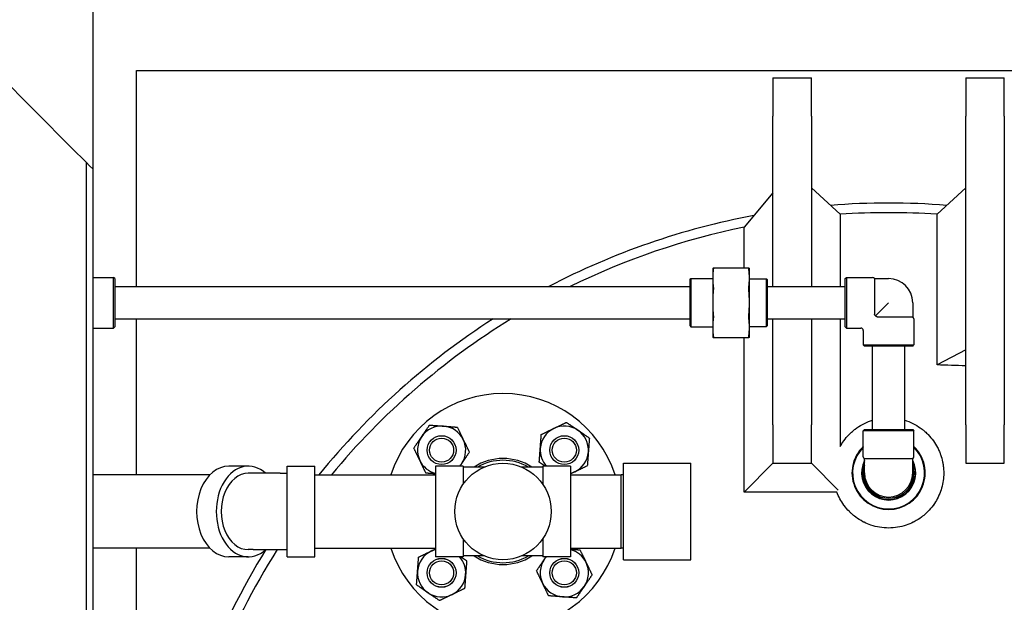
# Model space of a CAD drawing. Header units: inches. Extents: x 24 to 1128, y -58 to 748.
# Tile 122 of 256: x 211 to 237, y 318 to 333. Entities that reach past the tile are written whole.
import ezdxf

# ---------------------------------------------------------------- set-up
doc = ezdxf.new("R2010")
doc.units = ezdxf.units.IN
doc.header["$LTSCALE"] = 32
doc.header["$MEASUREMENT"] = 0
doc.layers.add('Dimension (ANSI)', color=7, linetype='Continuous', lineweight=25)
doc.layers.add('Visible (ANSI)', color=7, linetype='Continuous', lineweight=30)
doc.styles.add('Note Text (ANSI)', font='tahoma.ttf')
doc.dimstyles.new('SB Fraction-16 (ANSI)', dxfattribs={"dimscale": 32, "dimtxt": 0.125, "dimasz": 0.098425, "dimexe": 0.125, "dimexo": 0.0625, "dimgap": 0.031496, "dimtad": 0, "dimtih": 1, "dimtoh": 1, "dimdec": 4, "dimrnd": 1e-08, "dimzin": 0, "dimdsep": 46, "dimlunit": 5, "dimtxsty": 'Note Text (ANSI)', "dimcen": 0.09, "dimdle": 0.393701, "dimclrd": 256, "dimclre": 256, "dimclrt": 256, "dimadec": 0, "dimazin": 3, "dimtfac": 0.96, "dimtofl": 0, "dimtmove": 0, "dimatfit": 3, "dimfxl": 1, "dimfrac": 2, "dimtolj": 1, "dimtzin": 12, "dimlwd": -1, "dimlwe": -1, "dimarcsym": 0})

# ---------------------------------------------------------------- blocks, each defined once
blk = doc.blocks.new('*D17')
at = {"layer": 'Defpoints', "color": 0, "transparency": 16777216}
for p in [(257.225, 333.734), (233.912, 171.734), (300.059, 171.734)]:
    blk.add_point(p, dxfattribs=at)
at = {"layer": 'Dimension (ANSI)', "transparency": 16777216}
for p, q in [((259.225, 333.734), (304.059, 333.734)), ((300.059, 330.584), (300.059, 258.825)), ((300.059, 174.883), (300.059, 252.643)), ((235.912, 171.734), (304.059, 171.734))]:
    blk.add_line(p, q, dxfattribs=at)
for points in [[(299.534, 330.584), (300.584, 330.584), (300.059, 333.734)], [(299.534, 174.883), (300.584, 174.883), (300.059, 171.734)]]:
    blk.add_solid(points, dxfattribs=at)
at = {"layer": 'Dimension (ANSI)', "transparency": 16777216, "insert": (295.979, 257.817), "char_height": 4, "attachment_point": 1, "style": 'Note Text (ANSI)'}
blk.add_mtext('\\A1;162', dxfattribs=at)

msp = doc.modelspace()

# ---------------------------------------------------------------- linework, layer by layer
at = {"layer": 'Visible (ANSI)'}
for p, q in [((213.34967, 329.42117), (213.34967, 335.17117)), ((212.79767, 329.97317), (209.90167, 332.86917)), ((214.47467, 331.98367), (255.47467, 331.98367)), ((214.47467, 326.38117), (214.47467, 331.98367)), ((230.97467, 331.79617), (230.97467, 330.79617)), ((230.97467, 331.79617), (231.97467, 331.79617)), ((231.97467, 330.79617), (231.97467, 331.79617)), ((235.97467, 331.79617), (235.97467, 330.79617)), ((235.97467, 331.79617), (236.97467, 331.79617)), ((236.97467, 330.79617), (236.97467, 331.79617)), ((230.97467, 326.38117), (230.97467, 330.79617)), ((231.97467, 330.79617), (231.97467, 326.38117)), ((235.97467, 322.79617), (235.97467, 330.79617)), ((236.97467, 330.79617), (236.97467, 322.79617)), ((213.16567, 329.60517), (212.79767, 329.97317)), ((213.16567, 329.60517), (213.25767, 329.51317)), ((213.16567, 329.60517), (213.16567, 267.04617)), ((213.34967, 329.42117), (213.25767, 329.51317)), ((213.34967, 267.04617), (213.34967, 329.42117)), ((231.97467, 328.9386), (232.7199, 328.25414)), ((235.97467, 328.9379), (235.23044, 328.25407)), ((230.97467, 328.80926), (230.22944, 327.91832)), ((232.7199, 328.25414), (232.7199, 326.38117)), ((235.23044, 324.34649), (235.23044, 328.25407)), ((230.22944, 326.86119), (230.22944, 327.91832)), ((229.41317, 326.86117), (229.41317, 326.59757)), ((230.35079, 326.86117), (229.42805, 326.86117)), ((230.36567, 326.59757), (230.36567, 326.86117)), ((213.34967, 326.61742), (213.87892, 326.61742)), ((213.87892, 325.30492), (213.87892, 326.61742)), ((213.91017, 326.58617), (213.87892, 326.61742)), ((213.91017, 326.58617), (213.91017, 325.33617)), ((228.82967, 326.56534), (228.8505, 326.58617)), ((228.82967, 325.357), (228.82967, 326.56534)), ((228.8505, 326.58617), (228.8505, 325.33617)), ((228.8505, 326.58617), (229.41317, 326.58617)), ((229.41317, 326.59757), (229.41317, 325.96117)), ((230.36567, 325.96117), (230.36567, 326.59757)), ((230.36567, 326.57992), (230.80884, 326.57992)), ((230.80884, 325.34242), (230.80884, 326.57992)), ((230.82967, 326.55909), (230.80884, 326.57992)), ((230.82967, 326.55909), (230.82967, 325.36325)), ((232.84967, 326.58617), (232.88092, 326.61742)), ((232.84967, 325.33617), (232.84967, 326.58617)), ((232.88092, 326.61742), (232.88092, 325.30492)), ((232.88092, 326.61742), (233.55517, 326.61742)), ((233.6093, 326.58617), (233.6093, 325.66474)), ((233.6093, 326.58617), (233.97467, 326.58617)), ((213.91017, 326.38117), (228.82967, 326.38117)), ((230.82967, 326.38117), (232.84967, 326.38117)), ((229.41317, 325.96117), (229.41317, 325.32477)), ((230.36567, 325.32477), (230.36567, 325.96117)), ((233.97467, 325.96117), (233.63529, 325.62179)), ((234.59967, 325.96117), (234.59967, 325.5958)), ((213.91017, 325.54117), (228.82967, 325.54117)), ((214.47467, 321.49617), (214.47467, 325.54117)), ((230.82967, 325.54117), (232.84967, 325.54117)), ((230.97467, 322.79617), (230.97467, 325.54117)), ((231.97467, 325.54117), (231.97467, 322.79617)), ((232.7199, 325.54117), (232.7199, 322.22976)), ((233.67825, 325.5958), (234.59967, 325.5958)), ((234.63092, 325.54167), (234.63092, 324.86742)), ((213.34967, 325.30492), (213.87892, 325.30492)), ((213.91017, 325.33617), (213.87892, 325.30492)), ((228.82967, 325.357), (228.8505, 325.33617)), ((228.8505, 325.33617), (229.41317, 325.33617)), ((229.41317, 325.32477), (229.41317, 325.06117)), ((230.36567, 325.34242), (230.80884, 325.34242)), ((230.36567, 325.06117), (230.36567, 325.32477)), ((230.82967, 325.36325), (230.80884, 325.34242)), ((232.84967, 325.33617), (232.88092, 325.30492)), ((232.88092, 325.30492), (233.25592, 325.30492)), ((229.42805, 325.06117), (230.35079, 325.06117)), ((230.22944, 321.05094), (230.22944, 325.06118)), ((233.31842, 325.24242), (233.31842, 324.86742)), ((233.31842, 324.86742), (234.63092, 324.86742)), ((233.34967, 324.83617), (233.31842, 324.86742)), ((234.59967, 324.83617), (233.34967, 324.83617)), ((233.55467, 322.67117), (233.55467, 324.83617)), ((234.39467, 322.67117), (234.39467, 324.83617)), ((234.59967, 324.83617), (234.63092, 324.86742)), ((235.97467, 324.73755), (235.23044, 324.34649)), ((230.97467, 322.79617), (230.97467, 321.79617)), ((231.97467, 321.79617), (231.97467, 322.79617)), ((235.97467, 322.79617), (235.97467, 321.79617)), ((236.97467, 321.79617), (236.97467, 322.79617)), ((233.34967, 322.67117), (233.31842, 322.63992)), ((234.63092, 322.63992), (233.31842, 322.63992)), ((233.31842, 321.96567), (233.31842, 322.63992)), ((233.34967, 322.67117), (234.59967, 322.67117)), ((234.59967, 322.67117), (234.63092, 322.63992)), ((234.63092, 321.96567), (234.63092, 322.63992)), ((217.37106, 321.72167), (216.86336, 321.72167)), ((218.38167, 319.37067), (218.38167, 321.72167)), ((218.38167, 321.72167), (219.09967, 321.72167)), ((219.09967, 319.37067), (219.09967, 321.72167)), ((222.22467, 321.72167), (222.22467, 319.37067)), ((222.94267, 321.72167), (222.22467, 321.72167)), ((222.94267, 321.72167), (222.94267, 321.25149)), ((223.49307, 321.69967), (222.94267, 321.69967)), ((225.00667, 321.69967), (224.45627, 321.69967)), ((225.00667, 321.72167), (225.00667, 321.25149)), ((225.72467, 321.72167), (225.00667, 321.72167)), ((225.72467, 321.72167), (225.72467, 319.37067)), ((227.09967, 319.29617), (227.09967, 321.79617)), ((227.09967, 321.79617), (228.84967, 321.79617)), ((228.84967, 319.29617), (228.84967, 321.79617)), ((230.97467, 321.79617), (230.22944, 321.05094)), ((230.97467, 321.79617), (231.97467, 321.79617)), ((231.97467, 321.79617), (232.67005, 321.10079)), ((234.59967, 321.91154), (233.34967, 321.91154)), ((233.34967, 321.54617), (233.34967, 321.91154)), ((234.59967, 321.54617), (234.59967, 321.91154)), ((235.97467, 321.79617), (236.97467, 321.79617)), ((216.37382, 321.49617), (213.34967, 321.49617)), ((217.49971, 321.53617), (217.37106, 321.53617)), ((218.19974, 321.53617), (217.49971, 321.53617)), ((218.19974, 321.53617), (218.38167, 321.53617)), ((219.09967, 321.49617), (222.22467, 321.49617)), ((225.72467, 321.49617), (227.03717, 321.49617)), ((227.03717, 319.59617), (227.03717, 321.49617)), ((227.09967, 321.49453), (227.03717, 321.49617)), ((232.63434, 321.05094), (230.22944, 321.05094)), ((222.94267, 319.84085), (222.94267, 319.37067)), ((225.00667, 319.84085), (225.00667, 319.37067)), ((216.37382, 319.59617), (213.34967, 319.59617)), ((214.47467, 312.83202), (214.47467, 319.59617)), ((217.49971, 319.55617), (217.37106, 319.55617)), ((217.49971, 319.55617), (218.19974, 319.55617)), ((218.19974, 319.55617), (218.38167, 319.55617)), ((219.09967, 319.59617), (222.22467, 319.59617)), ((225.72467, 319.59617), (227.03717, 319.59617)), ((227.09967, 319.59781), (227.03717, 319.59617)), ((217.37106, 319.37067), (216.86336, 319.37067)), ((218.38167, 319.37067), (219.09967, 319.37067)), ((222.94267, 319.37067), (222.22467, 319.37067)), ((223.49307, 319.39267), (222.94267, 319.39267)), ((225.00667, 319.39267), (224.45627, 319.39267)), ((225.72467, 319.37067), (225.00667, 319.37067)), ((227.09967, 319.29617), (228.84967, 319.29617))]:
    msp.add_line(p, q, dxfattribs=at)
for centre, radius in [((222.38368, 322.13716), 0.37513), ((222.38368, 322.13716), 0.375), ((225.56566, 322.13716), 0.37513), ((225.56566, 322.13716), 0.375), ((222.38368, 322.13716), 0.3125), ((225.56566, 322.13716), 0.3125), ((223.97467, 320.54617), 1.25), ((222.38368, 318.95518), 0.37513), ((222.38368, 318.95518), 0.375), ((222.38368, 318.95518), 0.3125), ((225.56566, 318.95518), 0.37513), ((225.56566, 318.95518), 0.375), ((225.56566, 318.95518), 0.3125)]:
    msp.add_circle(centre, radius, dxfattribs=at)
for centre, radius, start, end in [((233.97467, 309.54617), 19, 85.446534, 94.550778), ((233.97467, 309.54617), 19, 85.446534, 94.550778), ((233.97467, 309.54617), 19, 100.586134, 117.618662), ((233.97467, 309.54617), 19, 100.586134, 117.618662), ((233.97467, 309.54617), 18.75, 86.159793, 93.837155), ((233.97467, 309.54617), 18.75, 101.52209, 116.120948), ((233.55517, 326.55492), 0.0625, 30, 90), ((233.97467, 325.96117), 0.625, 0, 90), ((233.97467, 309.54617), 19, 122.664844, 141.027496), ((233.97467, 309.54617), 19, 122.664844, 141.027496), ((233.97467, 309.54617), 18.75, 121.4532, 140.406741), ((234.56842, 325.54167), 0.0625, 0, 60), ((233.25592, 325.24242), 0.0625, 0, 90), ((223.97467, 320.54617), 3.06, 18.086805, 161.913195), ((222.38368, 322.13716), 0.625, 85.713388, 145.713388), ((222.38368, 322.13716), 0.625, 25.713388, 85.713388), ((225.56566, 322.13716), 0.625, 55.713388, 115.713388), ((222.38368, 322.13716), 0.625, 145.713388, 205.713388), ((225.56566, 322.13716), 0.625, 115.713388, 175.713388), ((225.56566, 322.13716), 0.625, 355.713388, 55.713388), ((222.38368, 322.13716), 0.625, 325.713388, 25.713388), ((233.97467, 321.54617), 0.95, 133.692635, 46.307365), ((233.97467, 321.54617), 0.93437, 134.615137, 45.384863), ((225.56566, 322.13716), 0.625, 175.713388, 221.665788), ((225.56566, 322.13716), 0.625, 295.713388, 355.713388), ((233.38092, 321.96567), 0.0625, 180, 240), ((234.56842, 321.96567), 0.0625, 300, 0), ((222.38368, 322.13716), 0.625, 205.713388, 255.261041), ((222.38368, 322.13716), 0.625, 318.334212, 325.713388), ((223.97467, 320.54617), 1.375, 57.025101, 122.974899), ((223.97467, 320.54617), 1.32834, 60.270448, 119.729552), ((233.97467, 321.54617), 0.70312, 152.733956, 27.266044), ((233.97467, 321.54617), 0.6875, 155.380023, 24.619977), ((233.97467, 321.54617), 0.6575, 161.910074, 18.089926), ((233.97467, 321.54617), 0.65625, 162.24721, 17.75279), ((225.56566, 322.13716), 0.625, 284.738959, 295.713388), ((233.97467, 321.54617), 0.625, 180, 0), ((233.97467, 309.54617), 19, 148.207664, 169.508283), ((233.97467, 309.54617), 19, 148.207664, 169.508283), ((233.97467, 309.54617), 18.75, 147.732916, 169.222512), ((223.97467, 320.54617), 3.06, 198.086805, 341.913195), ((222.38368, 318.95518), 0.625, 115.713388, 175.713388), ((222.38368, 318.95518), 0.625, 104.738959, 115.713388), ((225.56566, 318.95518), 0.625, 25.713388, 75.261041), ((222.38368, 318.95518), 0.625, 355.713388, 41.665788), ((223.97467, 320.54617), 1.375, 237.025101, 302.974899), ((223.97467, 320.54617), 1.32834, 240.270448, 299.729552), ((225.56566, 318.95518), 0.625, 145.713388, 205.713388), ((225.56566, 318.95518), 0.625, 138.334212, 145.713388), ((225.56566, 318.95518), 0.625, 325.713388, 25.713388), ((222.38368, 318.95518), 0.625, 175.713388, 235.713388), ((222.38368, 318.95518), 0.625, 295.713388, 355.713388), ((225.56566, 318.95518), 0.625, 205.713388, 265.713388), ((222.38368, 318.95518), 0.625, 235.713388, 295.713388), ((225.56566, 318.95518), 0.625, 265.713388, 325.713388)]:
    msp.add_arc(centre, radius, start, end, dxfattribs=at)
for centre, major_axis, start_param, end_param in [((216.86336, 320.54617), (0, -1.1755), 3.14159265, 6.28318531), ((217.37106, 320.54617), (0, -1.1755), 2.5721374, 6.85264056), ((217.37106, 320.54617), (0, -0.99), 3.14159265, 6.28318531)]:
    msp.add_ellipse(centre, major_axis=major_axis, ratio=0.70710678, start_param=start_param, end_param=end_param, dxfattribs=at)
for points, weights in [([(229.41317, 326.86117), (229.41317, 326.86117), (229.42805, 326.86117)], [1, 1.04951712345, 1.06851824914]), ([(229.42805, 326.82456), (229.41317, 326.70766), (229.41317, 326.59757)], [1.06851824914, 1.04951712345, 1]), ([(230.35079, 326.86117), (230.36567, 326.86117), (230.36567, 326.86117)], [1.06851824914, 1.04951712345, 1]), ([(230.36567, 326.59757), (230.36567, 326.70766), (230.35079, 326.82456)], [1, 1.04951712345, 1.06851824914]), ([(229.41317, 326.59757), (229.41317, 326.48747), (229.42805, 326.37057)], [1, 1.04951712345, 1.06851824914]), ([(230.35079, 326.37057), (230.36567, 326.48747), (230.36567, 326.59757)], [1.06851824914, 1.04951712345, 1]), ([(229.42805, 326.28218), (229.41317, 326.11687), (229.41317, 325.96117)], [1.06851824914, 1.04951712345, 1]), ([(230.36567, 325.96117), (230.36567, 326.11687), (230.35079, 326.28218)], [1, 1.04951712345, 1.06851824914]), ([(229.41317, 325.96117), (229.41317, 325.80547), (229.42805, 325.64015)], [1, 1.04951712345, 1.06851824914]), ([(230.35079, 325.64015), (230.36567, 325.80547), (230.36567, 325.96117)], [1.06851824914, 1.04951712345, 1]), ([(229.42805, 325.55177), (229.41317, 325.43487), (229.41317, 325.32477)], [1.06851824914, 1.04951712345, 1]), ([(230.36567, 325.32477), (230.36567, 325.43487), (230.35079, 325.55177)], [1, 1.04951712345, 1.06851824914]), ([(229.41317, 325.32477), (229.41317, 325.21467), (229.42805, 325.09778)], [1, 1.04951712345, 1.06851824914]), ([(230.35079, 325.09778), (230.36567, 325.21467), (230.36567, 325.32477)], [1.06851824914, 1.04951712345, 1]), ([(229.42805, 325.06117), (229.41317, 325.06117), (229.41317, 325.06117)], [1.06851824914, 1.04951712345, 1]), ([(230.36567, 325.06117), (230.36567, 325.06117), (230.35079, 325.06117)], [1, 1.04951712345, 1.06851824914]), ([(221.86729, 322.48924), (221.96163, 322.62761), (222.07056, 322.78738)], [1, 1.0379548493, 1]), ([(222.07056, 322.78738), (222.2634, 322.77293), (222.4304, 322.76041)], [1, 1.0379548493, 1]), ([(222.4304, 322.76041), (222.5974, 322.74789), (222.79023, 322.73344)], [1, 1.0379548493, 1]), ([(222.79023, 322.73344), (222.87413, 322.55921), (222.94679, 322.40833)], [1, 1.0379548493, 1]), ([(225.29449, 322.70027), (225.44538, 322.77293), (225.6196, 322.85683)], [1, 1.0379548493, 1]), ([(225.6196, 322.85683), (225.77938, 322.74789), (225.91774, 322.65355)], [1, 1.0379548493, 1]), ([(221.66401, 322.1911), (221.77295, 322.35088), (221.86729, 322.48924)], [1, 1.0379548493, 1]), ([(224.94241, 322.18388), (224.95493, 322.35088), (224.96938, 322.54371)], [1, 1.0379548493, 1]), ([(224.96938, 322.54371), (225.14361, 322.62761), (225.29449, 322.70027)], [1, 1.0379548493, 1]), ([(225.91774, 322.65355), (226.05611, 322.55921), (226.21589, 322.45028)], [1, 1.0379548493, 1]), ([(222.94679, 322.40833), (223.01945, 322.25744), (223.10335, 322.08322)], [1, 1.0379548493, 1]), ([(226.21589, 322.45028), (226.20143, 322.25744), (226.18891, 322.09044)], [1, 1.0379548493, 1]), ([(221.82057, 321.86599), (221.74791, 322.01688), (221.66401, 322.1911)], [1, 1.0379548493, 1]), ([(223.10335, 322.08322), (222.99442, 321.92344), (222.90008, 321.78508)], [1, 1.0379548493, 1]), ([(224.91544, 321.82404), (224.92989, 322.01688), (224.94241, 322.18388)], [1, 1.0379548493, 1]), ([(226.18891, 322.09044), (226.1764, 321.92344), (226.16194, 321.73061)], [1, 1.0379548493, 1]), ([(221.97713, 321.54088), (221.89323, 321.71511), (221.82057, 321.86599)], [1, 1.0379548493, 1]), ([(222.90008, 321.78508), (222.87854, 321.75349), (222.85684, 321.72167)], [1, 1.0084173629, 1.01310123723]), ([(225.06559, 321.72167), (224.99443, 321.77019), (224.91544, 321.82404)], [1.01896049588, 1.01841062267, 1]), ([(226.16194, 321.73061), (225.98772, 321.64671), (225.83683, 321.57405)], [1, 1.0379548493, 1]), ([(222.22467, 321.52233), (222.1088, 321.53101), (221.97713, 321.54088)], [1.01666052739, 1.02560831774, 1]), ([(225.83683, 321.57405), (225.7813, 321.54731), (225.72467, 321.52004)], [1, 1.01364227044, 1.01747754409]), ([(221.7874, 319.36173), (221.96163, 319.44563), (222.11251, 319.51829)], [1, 1.0379548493, 1]), ([(222.11251, 319.51829), (222.16805, 319.54503), (222.22467, 319.5723)], [1, 1.01364227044, 1.01747754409]), ([(225.72467, 319.57001), (225.84054, 319.56133), (225.97221, 319.55146)], [1.01666052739, 1.02560831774, 1]), ([(225.97221, 319.55146), (226.05611, 319.37723), (226.12877, 319.22635)], [1, 1.0379548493, 1]), ([(221.76043, 319.0019), (221.77295, 319.1689), (221.7874, 319.36173)], [1, 1.0379548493, 1]), ([(222.88376, 319.37067), (222.95492, 319.32215), (223.0339, 319.2683)], [1.01896049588, 1.01841062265, 1]), ([(223.0339, 319.2683), (223.01945, 319.07546), (223.00693, 318.90846)], [1, 1.0379548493, 1]), ([(224.84599, 319.00912), (224.95493, 319.1689), (225.04927, 319.30726)], [1, 1.0379548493, 1]), ([(225.04927, 319.30726), (225.0708, 319.33885), (225.0925, 319.37067)], [1, 1.00841736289, 1.01310123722]), ([(226.12877, 319.22635), (226.20143, 319.07546), (226.28533, 318.90124)], [1, 1.0379548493, 1]), ([(221.73346, 318.64206), (221.74791, 318.8349), (221.76043, 319.0019)], [1, 1.0379548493, 1]), ([(223.00693, 318.90846), (222.99442, 318.74146), (222.97996, 318.54863)], [1, 1.0379548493, 1]), ([(225.00255, 318.68401), (224.92989, 318.8349), (224.84599, 319.00912)], [1, 1.0379548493, 1]), ([(226.28533, 318.90124), (226.1764, 318.74146), (226.08206, 318.6031)], [1, 1.0379548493, 1]), ([(222.0316, 318.43879), (221.89323, 318.53313), (221.73346, 318.64206)], [1, 1.0379548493, 1]), ([(225.15911, 318.3589), (225.07521, 318.53313), (225.00255, 318.68401)], [1, 1.0379548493, 1]), ([(222.32974, 318.23551), (222.16997, 318.34445), (222.0316, 318.43879)], [1, 1.0379548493, 1]), ([(222.65485, 318.39207), (222.50397, 318.31941), (222.32974, 318.23551)], [1, 1.0379548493, 1]), ([(222.97996, 318.54863), (222.80573, 318.46473), (222.65485, 318.39207)], [1, 1.0379548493, 1]), ([(226.08206, 318.6031), (225.98772, 318.46473), (225.87878, 318.30496)], [1, 1.0379548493, 1]), ([(225.51895, 318.33193), (225.35195, 318.34445), (225.15911, 318.3589)], [1, 1.0379548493, 1]), ([(225.87878, 318.30496), (225.68595, 318.31941), (225.51895, 318.33193)], [1, 1.0379548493, 1])]:
    msp.add_rational_spline(points, weights, degree=2, dxfattribs=at)
for points, knots in [([(229.42805, 326.86117), (229.42955, 326.86117), (229.43028, 326.85771), (229.43028, 326.84559), (229.42955, 326.8363), (229.42805, 326.82456)], [1.292675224, 1.292675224, 1.292675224, 1.292675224, 1.413350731, 1.413350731, 1.534026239, 1.534026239, 1.534026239, 1.534026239]), ([(230.35079, 326.82456), (230.3493, 326.8363), (230.34856, 326.84559), (230.34856, 326.85771), (230.3493, 326.86117), (230.35079, 326.86117)], [0.414702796, 0.414702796, 0.414702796, 0.414702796, 0.535378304, 0.535378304, 0.656053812, 0.656053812, 0.656053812, 0.656053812]), ([(229.42805, 326.37057), (229.42955, 326.35883), (229.43028, 326.34465), (229.43028, 326.31539), (229.42955, 326.29879), (229.42805, 326.28218)], [1.292675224, 1.292675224, 1.292675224, 1.292675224, 1.413350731, 1.413350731, 1.534026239, 1.534026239, 1.534026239, 1.534026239]), ([(230.35079, 326.28218), (230.3493, 326.29879), (230.34856, 326.31539), (230.34856, 326.34465), (230.3493, 326.35883), (230.35079, 326.37057)], [0.414702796, 0.414702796, 0.414702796, 0.414702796, 0.535378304, 0.535378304, 0.656053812, 0.656053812, 0.656053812, 0.656053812]), ([(229.42805, 325.64015), (229.42955, 325.62355), (229.43028, 325.60695), (229.43028, 325.57769), (229.42955, 325.5635), (229.42805, 325.55177)], [1.292675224, 1.292675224, 1.292675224, 1.292675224, 1.413350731, 1.413350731, 1.534026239, 1.534026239, 1.534026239, 1.534026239]), ([(230.35079, 325.55177), (230.3493, 325.5635), (230.34856, 325.57769), (230.34856, 325.60695), (230.3493, 325.62355), (230.35079, 325.64015)], [0.414702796, 0.414702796, 0.414702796, 0.414702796, 0.535378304, 0.535378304, 0.656053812, 0.656053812, 0.656053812, 0.656053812]), ([(233.63529, 325.62179), (233.63428, 325.62262), (233.63329, 325.62347), (233.62846, 325.62772), (233.6244, 325.63174), (233.61793, 325.63938), (233.6152, 325.64331), (233.61004, 325.65428), (233.6093, 325.66014), (233.6093, 325.66474)], [-0.100035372, -0.100035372, -0.100035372, -0.100035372, -0.093175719, -0.093175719, -0.06597253, -0.06597253, -0.039834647, -0.039834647, 0, 0, 0, 0]), ([(233.67825, 325.5958), (233.67512, 325.5958), (233.67204, 325.59615), (233.66602, 325.5976), (233.66315, 325.59865), (233.65605, 325.60217), (233.65214, 325.60499), (233.64442, 325.61168), (233.63967, 325.61647), (233.63529, 325.62179)], [-0.251093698, -0.251093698, -0.251093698, -0.251093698, -0.216806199, -0.216806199, -0.183024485, -0.183024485, -0.13062137, -0.13062137, -0.074070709, -0.074070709, -0.074070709, -0.074070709]), ([(229.42805, 325.09778), (229.42955, 325.08604), (229.43028, 325.07674), (229.43028, 325.06462), (229.42955, 325.06117), (229.42805, 325.06117)], [1.292675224, 1.292675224, 1.292675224, 1.292675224, 1.413350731, 1.413350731, 1.534026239, 1.534026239, 1.534026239, 1.534026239]), ([(230.35079, 325.06117), (230.3493, 325.06117), (230.34856, 325.06462), (230.34856, 325.07674), (230.3493, 325.08604), (230.35079, 325.09778)], [0.414702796, 0.414702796, 0.414702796, 0.414702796, 0.535378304, 0.535378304, 0.656053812, 0.656053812, 0.656053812, 0.656053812]), ([(232.71991, 322.22976), (232.74765, 322.28063), (232.7793, 322.33121), (232.81362, 322.37905), (232.8532, 322.43423), (232.89876, 322.48907), (232.94753, 322.53951), (232.97503, 322.56795), (233.00446, 322.59598), (233.03532, 322.6229), (233.05914, 322.64368), (233.08378, 322.66378), (233.1089, 322.68291), (233.16638, 322.72668), (233.23012, 322.76805), (233.29595, 322.80358), (233.36201, 322.83924), (233.43387, 322.87102), (233.50682, 322.8963), (233.52258, 322.90176), (233.53855, 322.90698), (233.55469, 322.91193)], [0.823380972, 0.823380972, 0.823380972, 0.823380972, 0.842849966, 0.842849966, 0.842849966, 0.865309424, 0.865309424, 0.865309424, 0.877975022, 0.877975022, 0.877975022, 0.887751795, 0.887751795, 0.887751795, 0.91012912, 0.91012912, 0.91012912, 0.932587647, 0.932587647, 0.932587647, 0.937437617, 0.937437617, 0.937437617, 0.937437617]), ([(234.39465, 322.91193), (234.41087, 322.90695), (234.42691, 322.90171), (234.44274, 322.89623), (234.51573, 322.87092), (234.58757, 322.83913), (234.65375, 322.80339), (234.71986, 322.76767), (234.7838, 322.72612), (234.84138, 322.68219), (234.86615, 322.6633), (234.89045, 322.64347), (234.91396, 322.62296), (234.94506, 322.59583), (234.97477, 322.56751), (235.00252, 322.53877), (235.05141, 322.48815), (235.09689, 322.4333), (235.13651, 322.37795), (235.17621, 322.32251), (235.21232, 322.26336), (235.24287, 322.20451), (235.26056, 322.17042), (235.27699, 322.13538), (235.29187, 322.09999), (235.30283, 322.07394), (235.31295, 322.04769), (235.32217, 322.02156), (235.34403, 321.95959), (235.3617, 321.89554), (235.37462, 321.83231), (235.38048, 321.80365), (235.38548, 321.77467), (235.38958, 321.74562), (235.39458, 321.7101), (235.39823, 321.67448), (235.40053, 321.63924), (235.40069, 321.63673), (235.40085, 321.63422), (235.401, 321.6317), (235.40474, 321.5694), (235.40436, 321.50632), (235.39994, 321.44442), (235.3953, 321.37939), (235.38612, 321.31429), (235.37269, 321.25076), (235.3591, 321.1864), (235.34086, 321.1224), (235.31851, 321.06055), (235.2958, 320.99769), (235.26841, 320.93584), (235.23687, 320.87639), (235.2068, 320.81973), (235.17271, 320.76475), (235.13508, 320.7124), (235.13268, 320.70905), (235.13027, 320.70572), (235.12784, 320.7024), (235.08662, 320.64608), (235.04091, 320.59231), (234.99132, 320.5421), (234.97419, 320.52475), (234.95655, 320.50778), (234.93848, 320.49127), (234.90332, 320.45914), (234.86647, 320.4287), (234.8281, 320.40013), (234.76922, 320.35629), (234.70653, 320.31668), (234.64083, 320.28206), (234.62983, 320.27626), (234.61873, 320.2706), (234.60755, 320.26508), (234.55083, 320.23706), (234.49214, 320.21276), (234.43201, 320.19244), (234.35923, 320.16785), (234.284, 320.14901), (234.20759, 320.13639), (234.13101, 320.12374), (234.05273, 320.11728), (233.97467, 320.11728)], [0.017634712, 0.017634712, 0.017634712, 0.017634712, 0.022507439, 0.022507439, 0.022507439, 0.044983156, 0.044983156, 0.044983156, 0.067441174, 0.067441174, 0.067441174, 0.077099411, 0.077099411, 0.077099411, 0.089871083, 0.089871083, 0.089871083, 0.112369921, 0.112369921, 0.112369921, 0.134909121, 0.134909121, 0.134909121, 0.147966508, 0.147966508, 0.147966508, 0.157579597, 0.157579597, 0.157579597, 0.18037801, 0.18037801, 0.18037801, 0.190712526, 0.190712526, 0.190712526, 0.203350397, 0.203350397, 0.203350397, 0.204251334, 0.204251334, 0.204251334, 0.226570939, 0.226570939, 0.226570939, 0.250019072, 0.250019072, 0.250019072, 0.273769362, 0.273769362, 0.273769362, 0.297910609, 0.297910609, 0.297910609, 0.320920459, 0.320920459, 0.320920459, 0.322388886, 0.322388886, 0.322388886, 0.347302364, 0.347302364, 0.347302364, 0.355911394, 0.355911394, 0.355911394, 0.372667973, 0.372667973, 0.372667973, 0.398383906, 0.398383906, 0.398383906, 0.402691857, 0.402691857, 0.402691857, 0.424553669, 0.424553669, 0.424553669, 0.451016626, 0.451016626, 0.451016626, 0.477535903, 0.477535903, 0.477535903, 0.477535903]), ([(233.97467, 320.11728), (233.8966, 320.11728), (233.81831, 320.12374), (233.74175, 320.13639), (233.66535, 320.14901), (233.59005, 320.16787), (233.51729, 320.19246), (233.4572, 320.21276), (233.39847, 320.23708), (233.34179, 320.26508), (233.33055, 320.27063), (233.31939, 320.27633), (233.30831, 320.28217), (233.24237, 320.31693), (233.17938, 320.35677), (233.12039, 320.40077), (233.0824, 320.42911), (233.04579, 320.45937), (233.01088, 320.49126), (232.99256, 320.508), (232.97471, 320.52518), (232.95736, 320.54277), (232.90779, 320.59302), (232.86207, 320.64688), (232.82084, 320.70331), (232.81863, 320.70633), (232.81644, 320.70936), (232.81426, 320.7124), (232.77635, 320.76516), (232.74201, 320.82061), (232.71183, 320.87761), (232.68222, 320.93355), (232.65624, 320.99168), (232.63434, 321.05094)], [0.477535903, 0.477535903, 0.477535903, 0.477535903, 0.504057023, 0.504057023, 0.504057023, 0.53052455, 0.53052455, 0.53052455, 0.552379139, 0.552379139, 0.552379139, 0.556714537, 0.556714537, 0.556714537, 0.582528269, 0.582528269, 0.582528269, 0.599155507, 0.599155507, 0.599155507, 0.607881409, 0.607881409, 0.607881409, 0.632817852, 0.632817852, 0.632817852, 0.634151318, 0.634151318, 0.634151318, 0.657326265, 0.657326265, 0.657326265, 0.680074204, 0.680074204, 0.680074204, 0.680074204])]:
    msp.add_open_spline(points, degree=3, knots=knots, dxfattribs=at)
msp.add_open_spline([(235.97467, 324.32103), (235.72679, 324.33148), (235.47863, 324.33996), (235.23044, 324.34649)], degree=3, dxfattribs=at)

# ---------------------------------------------------------------- dimensions: what is measured, and where the dimension line sits
at = {"layer": 'Dimension (ANSI)'}
dim = msp.add_linear_dim(base=(300.05932, 171.73367), p1=(257.22467, 333.73367), p2=(233.91217, 171.73367), angle=90, dimstyle='SB Fraction-16 (ANSI)', override={"dimgap": 0.031496, "dimdec": 4, "dimtol": 0, "dimlim": 0, "dimtp": 0, "dimtm": 0, "dimtdec": 2, "dimatfit": 1}, dxfattribs=at)
dim.commit()
dim.dimension.update_dxf_attribs({"geometry": '*D17', "text_midpoint": (300.05932, 255.73367), "dimtype": 160})

doc.saveas('drawing.dxf')
